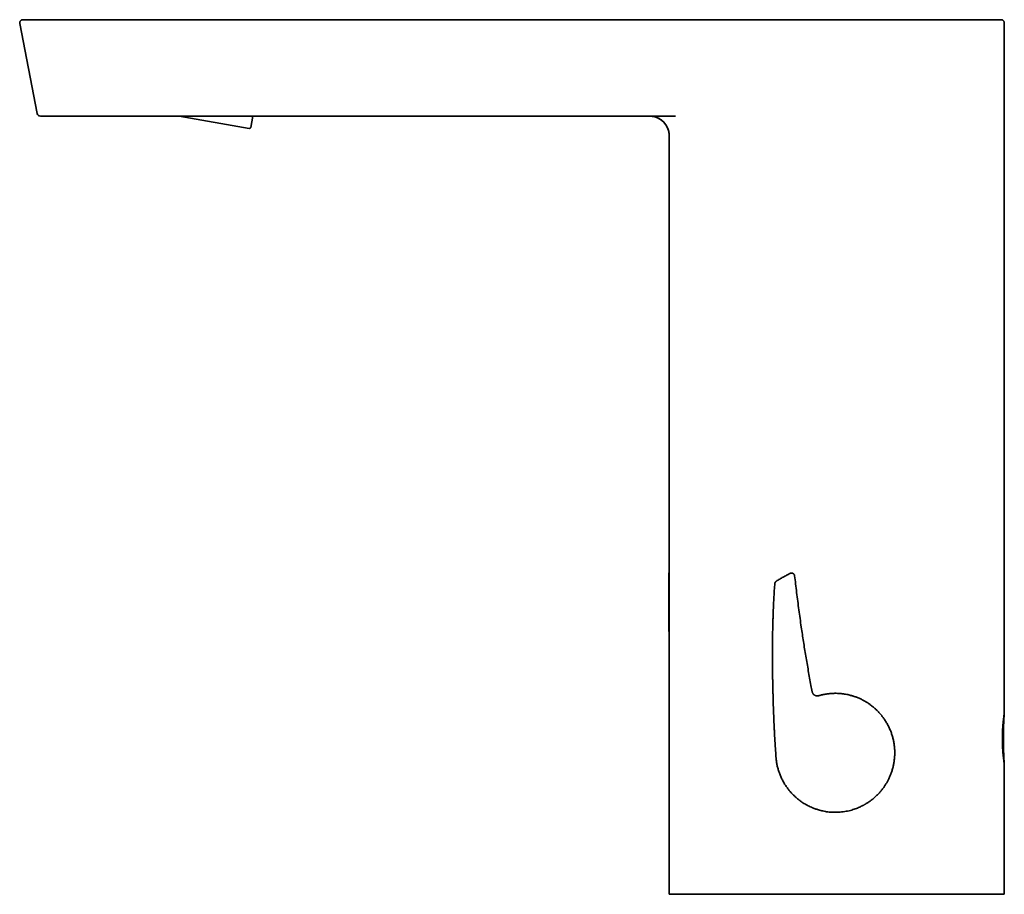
# Model space of a CAD drawing. Header units: millimetres. Extents: x 8 to 575, y 12 to 422.
# Tile 1 of 6: x 29 to 182, y 286 to 422. Entities that reach past the tile are written whole.
import ezdxf

# ---------------------------------------------------------------- set-up
doc = ezdxf.new("R2010")
doc.units = ezdxf.units.MM

msp = doc.modelspace()

# ---------------------------------------------------------------- linework, layer by layer
at = {"color": 7, "linetype": 'Continuous', "lineweight": 35}
for p, q in [((29.82, 421.69), (29.8, 421.69)), ((38.94, 421.69), (158.3, 421.69)), ((158.3, 421.69), (158.3, 421.69)), ((158.3, 421.69), (158.3, 421.69)), ((171.38, 421.69), (171.36, 421.69)), ((182.02, 421.69), (182, 421.69)), ((29.33, 421.09), (32.05, 407.09)), ((182.5, 313.89), (182.5, 421.19)), ((41.67, 406.69), (131.34, 406.69)), ((65.03, 404.77), (54.14, 406.69)), ((65.26, 404.93), (65.57, 406.69)), ((130.35, 403.69), (130.35, 285.69)), ((130.35, 317.36), (130.32, 335.67)), ((130.32, 335.63), (130.32, 335.67)), ((130.35, 335.65), (130.32, 335.67)), ((149.88, 335.19), (149.88, 335.19)), ((146.96, 307.4), (146.96, 307.38)), ((146.96, 307.4), (146.96, 307.4)), ((146.96, 307.39), (146.96, 307.39)), ((182.5, 285.69), (182.5, 305.89)), ((141.85, 285.69), (156.43, 285.69))]:
    msp.add_line(p, q, dxfattribs=at)
for centre, radius, start, end in [((32.54, 407.19), 0.5, 191, 270), ((127.35, 403.69), 3, 0, 89.6383), ((65.07, 404.96), 0.2, 260, 350)]:
    msp.add_arc(centre, radius, start, end, dxfattribs=at)
for points, knots in [([(29.8, 421.69), (29.8, 421.69), (29.79, 421.69), (29.78, 421.69), (29.77, 421.69), (29.76, 421.68), (29.75, 421.68), (29.74, 421.68), (29.72, 421.68), (29.72, 421.68), (29.71, 421.67), (29.7, 421.67), (29.69, 421.67), (29.67, 421.67), (29.66, 421.66), (29.64, 421.66), (29.62, 421.65), (29.6, 421.64), (29.57, 421.62), (29.53, 421.6), (29.5, 421.57), (29.46, 421.53), (29.43, 421.5), (29.41, 421.47), (29.39, 421.45), (29.38, 421.42), (29.36, 421.38), (29.35, 421.34), (29.33, 421.31), (29.33, 421.27), (29.32, 421.23), (29.32, 421.18), (29.32, 421.14), (29.33, 421.11), (29.33, 421.09)], [0, 0, 0, 0, 0.0692591, 0.1319927, 0.1882164, 0.2379577, 0.2812611, 0.3182002, 0.341803, 0.3619829, 0.3788833, 0.3927525, 0.4040444, 0.4135918, 0.4229768, 0.4361902, 0.4542958, 0.4774459, 0.5057968, 0.5366246, 0.5774916, 0.6178851, 0.6575873, 0.6809997, 0.7050176, 0.73229, 0.7628534, 0.7965211, 0.8267699, 0.858812, 0.8924247, 0.9273525, 0.9633121, 1, 1, 1, 1]), ([(29.82, 421.69), (29.82, 421.69), (29.82, 421.69), (29.82, 421.69), (29.82, 421.69), (29.82, 421.69), (29.82, 421.69), (29.82, 421.69), (29.82, 421.69), (29.83, 421.69), (29.83, 421.69), (29.83, 421.69), (29.83, 421.69), (29.83, 421.69), (29.83, 421.69), (29.83, 421.69), (29.84, 421.69), (29.84, 421.69), (29.85, 421.69), (29.86, 421.69), (29.87, 421.69), (29.88, 421.69), (29.9, 421.69), (29.92, 421.69), (29.94, 421.69), (29.97, 421.69), (30, 421.69), (30.03, 421.69), (30.06, 421.69), (30.09, 421.69), (30.12, 421.69), (30.15, 421.69), (30.18, 421.69), (30.22, 421.69), (30.28, 421.69), (30.36, 421.69), (30.45, 421.69), (30.54, 421.69), (30.63, 421.69), (30.74, 421.69), (30.85, 421.69), (30.96, 421.69), (31.07, 421.69), (31.18, 421.69), (31.3, 421.69), (31.42, 421.69), (31.55, 421.69), (31.68, 421.69), (31.82, 421.69), (31.96, 421.69), (32.11, 421.69), (32.27, 421.69), (32.44, 421.69), (32.61, 421.69), (32.79, 421.69), (32.98, 421.69), (33.17, 421.69), (33.36, 421.69), (33.55, 421.69), (33.73, 421.69), (33.92, 421.69), (34.1, 421.69), (34.29, 421.69), (34.46, 421.69), (34.59, 421.69), (34.7, 421.69), (34.82, 421.69), (34.93, 421.69), (35.04, 421.69), (35.16, 421.69), (35.3, 421.69), (35.46, 421.69), (35.64, 421.69), (35.83, 421.69), (36.02, 421.69), (36.21, 421.69), (36.38, 421.69), (36.52, 421.69), (36.65, 421.69), (36.78, 421.69), (36.91, 421.69), (37.05, 421.69), (37.17, 421.69), (37.31, 421.69), (37.46, 421.69), (37.63, 421.69), (37.76, 421.69), (37.85, 421.69), (37.89, 421.69), (37.93, 421.69), (37.97, 421.69), (38.01, 421.69), (38.05, 421.69), (38.11, 421.69), (38.2, 421.69), (38.3, 421.69), (38.42, 421.69), (38.54, 421.69), (38.67, 421.69), (38.8, 421.69), (38.89, 421.69), (38.94, 421.69)], [0, 0, 0, 0, 0.010398, 0.020266, 0.029605, 0.038415, 0.046697, 0.051535, 0.056172, 0.057354, 0.058522, 0.059675, 0.060816, 0.061942, 0.063279, 0.071487, 0.079519, 0.090106, 0.100375, 0.110326, 0.119959, 0.130003, 0.140666, 0.153203, 0.16546, 0.177443, 0.189276, 0.201676, 0.20977, 0.217847, 0.225909, 0.233956, 0.241991, 0.250015, 0.266073, 0.282002, 0.297816, 0.313531, 0.329162, 0.344723, 0.360231, 0.375701, 0.389542, 0.403378, 0.417219, 0.431076, 0.444961, 0.458636, 0.47236, 0.486142, 0.499994, 0.515545, 0.531035, 0.54648, 0.561894, 0.577294, 0.592694, 0.60811, 0.623556, 0.637434, 0.651359, 0.665343, 0.679394, 0.693525, 0.701494, 0.709493, 0.717523, 0.725587, 0.733686, 0.741821, 0.749995, 0.762981, 0.776007, 0.789078, 0.802201, 0.815187, 0.827684, 0.836287, 0.845041, 0.853948, 0.863009, 0.872224, 0.880653, 0.888908, 0.900046, 0.911585, 0.923526, 0.926207, 0.928907, 0.931627, 0.934367, 0.937126, 0.939256, 0.94419, 0.949359, 0.956725, 0.964521, 0.972746, 0.981401, 0.990485, 1, 1, 1, 1]), ([(165.02, 421.69), (165, 421.69), (164.95, 421.69), (164.85, 421.69), (164.74, 421.69), (164.61, 421.69), (164.47, 421.69), (164.32, 421.69), (164.15, 421.69), (163.97, 421.69), (163.8, 421.69), (163.62, 421.69), (163.43, 421.69), (163.25, 421.69), (163.05, 421.69), (162.85, 421.69), (162.65, 421.69), (162.43, 421.69), (162.21, 421.69), (161.98, 421.69), (161.75, 421.69), (161.51, 421.69), (161.26, 421.69), (161, 421.69), (160.74, 421.69), (160.47, 421.69), (160.2, 421.69), (159.94, 421.69), (159.68, 421.69), (159.41, 421.69), (159.14, 421.69), (158.87, 421.69), (158.58, 421.69), (158.39, 421.69), (158.3, 421.69)], [0, 0, 0, 0, 0.007561, 0.024741, 0.042798, 0.061734, 0.081547, 0.106026, 0.131724, 0.158642, 0.18678, 0.212934, 0.24006, 0.268158, 0.297228, 0.32727, 0.358285, 0.390271, 0.423228, 0.457157, 0.492057, 0.527929, 0.564771, 0.602583, 0.641366, 0.681119, 0.721842, 0.759235, 0.79741, 0.836366, 0.876103, 0.916621, 0.95792, 1, 1, 1, 1]), ([(165.02, 421.69), (165.01, 421.69), (164.88, 421.69), (164.62, 421.69), (164.24, 421.69), (163.87, 421.69), (163.5, 421.69), (163.12, 421.69), (162.75, 421.69), (162.37, 421.69), (161.99, 421.69), (161.61, 421.69), (161.23, 421.69), (160.85, 421.69), (160.47, 421.69), (160.07, 421.69), (159.64, 421.69), (159.2, 421.69), (158.75, 421.69), (158.45, 421.69), (158.3, 421.69)], [0, 0, 0, 0, 0.000904, 0.062062, 0.118149, 0.174276, 0.230457, 0.286707, 0.343157, 0.399668, 0.456048, 0.512314, 0.568479, 0.624559, 0.680567, 0.73652, 0.802414, 0.868275, 0.934129, 1, 1, 1, 1]), ([(165.02, 421.69), (165.12, 421.69), (165.34, 421.69), (165.67, 421.69), (166.02, 421.69), (166.36, 421.69), (166.7, 421.69), (167.03, 421.69), (167.38, 421.69), (167.75, 421.69), (168.14, 421.69), (168.51, 421.69), (168.89, 421.69), (169.26, 421.69), (169.63, 421.69), (169.98, 421.69), (170.32, 421.69), (170.65, 421.69), (170.97, 421.69), (171.29, 421.69), (171.61, 421.69), (171.93, 421.69), (172.24, 421.69), (172.54, 421.69), (172.84, 421.69), (173.14, 421.69), (173.44, 421.69), (173.73, 421.69), (174, 421.69), (174.27, 421.69), (174.54, 421.69), (174.8, 421.69), (175.07, 421.69), (175.35, 421.69), (175.64, 421.69), (175.92, 421.69), (176.2, 421.69), (176.47, 421.69), (176.73, 421.69), (176.98, 421.69), (177.22, 421.69), (177.45, 421.69), (177.67, 421.69), (177.89, 421.69), (178.1, 421.69), (178.31, 421.69), (178.51, 421.69), (178.71, 421.69), (178.9, 421.69), (179.09, 421.69), (179.27, 421.69), (179.44, 421.69), (179.6, 421.69), (179.76, 421.69), (179.91, 421.69), (180.05, 421.69), (180.2, 421.69), (180.35, 421.69), (180.5, 421.69), (180.64, 421.69), (180.78, 421.69), (180.91, 421.69), (181.03, 421.69), (181.14, 421.69), (181.24, 421.69), (181.33, 421.69), (181.42, 421.69), (181.5, 421.69), (181.58, 421.69), (181.65, 421.69), (181.71, 421.69), (181.77, 421.69), (181.82, 421.69), (181.86, 421.69), (181.9, 421.69), (181.93, 421.69), (181.96, 421.69), (181.98, 421.69), (182, 421.69), (182, 421.69), (182, 421.69)], [0, 0, 0, 0, 0.010104, 0.022655, 0.034493, 0.046338, 0.058192, 0.07006, 0.081942, 0.09573, 0.109489, 0.123224, 0.13694, 0.150639, 0.164328, 0.17801, 0.19055, 0.20309, 0.215636, 0.228189, 0.240746, 0.253292, 0.265831, 0.278366, 0.290902, 0.303441, 0.315987, 0.328543, 0.340393, 0.352258, 0.36414, 0.376041, 0.387965, 0.401738, 0.415486, 0.429213, 0.442922, 0.456619, 0.470307, 0.483991, 0.496534, 0.50908, 0.521632, 0.534194, 0.546769, 0.559338, 0.571896, 0.584445, 0.59699, 0.609532, 0.622076, 0.634625, 0.646465, 0.658315, 0.670177, 0.682056, 0.693953, 0.707685, 0.721401, 0.735105, 0.7488, 0.762492, 0.776184, 0.78988, 0.802443, 0.815016, 0.827604, 0.840208, 0.852852, 0.865504, 0.878128, 0.890727, 0.903306, 0.915867, 0.928414, 0.94095, 0.955714, 0.970474, 0.985234, 1, 1, 1, 1]), ([(182.5, 421.19), (182.5, 421.21), (182.5, 421.24), (182.49, 421.29), (182.47, 421.34), (182.46, 421.38), (182.44, 421.42), (182.42, 421.45), (182.4, 421.48), (182.38, 421.52), (182.34, 421.55), (182.31, 421.58), (182.27, 421.6), (182.25, 421.62), (182.22, 421.63), (182.2, 421.65), (182.17, 421.66), (182.16, 421.66), (182.14, 421.67), (182.13, 421.67), (182.12, 421.67), (182.11, 421.67), (182.1, 421.68), (182.09, 421.68), (182.08, 421.68), (182.07, 421.68), (182.06, 421.68), (182.04, 421.69), (182.03, 421.69), (182.02, 421.69), (182.02, 421.69)], [0, 0, 0, 0, 0.055146, 0.108192, 0.158518, 0.205589, 0.248962, 0.288298, 0.323344, 0.353929, 0.411181, 0.47031, 0.500464, 0.530924, 0.561628, 0.590057, 0.616603, 0.637685, 0.6505, 0.660226, 0.670856, 0.683316, 0.698518, 0.716967, 0.747081, 0.783826, 0.827398, 0.877909, 0.935429, 1, 1, 1, 1]), ([(32.51, 406.69), (32.51, 406.69), (32.52, 406.69), (32.52, 406.69), (32.52, 406.69)], [0, 0, 0, 0, 0.244418, 1, 1, 1, 1]), ([(32.54, 406.69), (32.54, 406.69), (32.54, 406.69), (32.54, 406.69), (32.54, 406.69), (32.54, 406.69), (32.55, 406.69), (32.55, 406.69), (32.55, 406.69), (32.55, 406.69), (32.55, 406.69), (32.55, 406.69), (32.55, 406.69), (32.55, 406.69), (32.56, 406.69), (32.56, 406.69), (32.57, 406.69), (32.57, 406.69), (32.58, 406.69), (32.59, 406.69), (32.6, 406.69), (32.61, 406.69), (32.63, 406.69), (32.65, 406.69), (32.69, 406.69), (32.73, 406.69), (32.77, 406.69), (32.82, 406.69), (32.87, 406.69), (32.92, 406.69), (32.96, 406.69), (32.98, 406.69), (33.01, 406.69), (33.04, 406.69), (33.06, 406.69), (33.09, 406.69), (33.14, 406.69), (33.21, 406.69), (33.3, 406.69), (33.39, 406.69), (33.48, 406.69), (33.58, 406.69), (33.69, 406.69), (33.81, 406.69), (33.93, 406.69), (34.07, 406.69), (34.21, 406.69), (34.35, 406.69), (34.51, 406.69), (34.66, 406.69), (34.82, 406.69), (34.99, 406.69), (35.16, 406.69), (35.34, 406.69), (35.52, 406.69), (35.71, 406.69), (35.9, 406.69), (36.1, 406.69), (36.3, 406.69), (36.5, 406.69), (36.71, 406.69), (36.92, 406.69), (37.13, 406.69), (37.34, 406.69), (37.56, 406.69), (37.78, 406.69), (37.96, 406.69), (38.08, 406.69), (38.15, 406.69), (38.22, 406.69), (38.3, 406.69), (38.37, 406.69), (38.45, 406.69), (38.52, 406.69), (38.63, 406.69), (38.77, 406.69), (38.93, 406.69), (39.08, 406.69), (39.22, 406.69), (39.33, 406.69), (39.45, 406.69), (39.57, 406.69), (39.7, 406.69), (39.81, 406.69), (39.92, 406.69), (40.05, 406.69), (40.2, 406.69), (40.37, 406.69), (40.49, 406.69), (40.58, 406.69), (40.62, 406.69), (40.66, 406.69), (40.7, 406.69), (40.74, 406.69), (40.79, 406.69), (40.85, 406.69), (40.94, 406.69), (41.06, 406.69), (41.2, 406.69), (41.35, 406.69), (41.51, 406.69), (41.61, 406.69), (41.67, 406.69)], [0, 0, 0, 0, 0.0100963, 0.0197611, 0.0289946, 0.0377968, 0.046168, 0.0511101, 0.0558888, 0.0573569, 0.0588088, 0.0602447, 0.0616643, 0.0632561, 0.0713918, 0.0793654, 0.0884084, 0.0972343, 0.1058437, 0.1142371, 0.1224152, 0.1315344, 0.1410017, 0.1576059, 0.173831, 0.1896863, 0.2051816, 0.2203277, 0.235136, 0.2496186, 0.255277, 0.2609276, 0.2665711, 0.2722082, 0.2778397, 0.2834662, 0.2890884, 0.3045329, 0.3199651, 0.3337458, 0.3475391, 0.3613554, 0.3752054, 0.3909731, 0.4066608, 0.4222842, 0.437859, 0.453401, 0.4689263, 0.4844509, 0.4999908, 0.5154899, 0.530989, 0.5465039, 0.5620503, 0.5776438, 0.5932998, 0.6090336, 0.6248603, 0.6405716, 0.6562546, 0.6719236, 0.6875928, 0.7032765, 0.718989, 0.7347444, 0.7505568, 0.7555788, 0.7606397, 0.7657399, 0.7708799, 0.7760602, 0.7812812, 0.7865434, 0.7918472, 0.8030966, 0.8145343, 0.8261639, 0.8340606, 0.8420459, 0.8501207, 0.8582859, 0.8665424, 0.8748912, 0.8820428, 0.8892846, 0.9004026, 0.9118853, 0.9237339, 0.9263898, 0.9290635, 0.931755, 0.9344642, 0.9371912, 0.9393706, 0.9444321, 0.9496978, 0.958681, 0.9682026, 0.9782629, 0.988862, 1, 1, 1, 1]), ([(127.37, 406.69), (127.37, 406.69), (127.37, 406.69), (127.38, 406.69), (127.39, 406.69), (127.39, 406.69), (127.4, 406.69), (127.41, 406.69), (127.42, 406.69), (127.42, 406.69), (127.43, 406.69), (127.44, 406.69), (127.45, 406.69), (127.46, 406.69), (127.47, 406.69), (127.48, 406.69), (127.49, 406.68), (127.5, 406.68), (127.52, 406.68), (127.53, 406.68), (127.55, 406.68), (127.58, 406.68), (127.61, 406.68), (127.65, 406.67), (127.69, 406.67), (127.73, 406.66), (127.81, 406.65), (127.9, 406.64), (128.03, 406.61), (128.15, 406.58), (128.28, 406.54), (128.41, 406.5), (128.53, 406.45), (128.66, 406.39), (128.79, 406.32), (128.91, 406.25), (129.04, 406.18), (129.15, 406.09), (129.27, 406), (129.38, 405.91), (129.48, 405.81), (129.58, 405.71), (129.67, 405.6), (129.76, 405.49), (129.84, 405.37), (129.91, 405.26), (129.98, 405.14), (130.04, 405.03), (130.09, 404.92), (130.14, 404.8), (130.18, 404.69), (130.22, 404.58), (130.26, 404.46), (130.28, 404.34), (130.31, 404.22), (130.33, 404.12), (130.34, 404.05), (130.34, 404), (130.34, 403.96), (130.35, 403.93), (130.35, 403.9), (130.35, 403.87), (130.35, 403.85), (130.35, 403.84), (130.35, 403.83), (130.35, 403.81), (130.35, 403.8), (130.35, 403.79), (130.35, 403.78), (130.35, 403.77), (130.35, 403.76), (130.35, 403.75), (130.35, 403.74), (130.35, 403.74), (130.35, 403.73), (130.35, 403.72), (130.35, 403.71), (130.35, 403.71), (130.35, 403.71), (130.35, 403.7)], [0, 0, 0, 0, 0.0159555, 0.0308353, 0.0446416, 0.0573768, 0.0690445, 0.0796488, 0.0891955, 0.0966874, 0.1033824, 0.1092902, 0.1144245, 0.1188062, 0.1224686, 0.1254686, 0.1279092, 0.129978, 0.1320557, 0.13472, 0.1380353, 0.1425271, 0.1478495, 0.1540117, 0.1610243, 0.1688989, 0.1774073, 0.1978849, 0.218895, 0.2406547, 0.2629489, 0.2857696, 0.3091062, 0.3329451, 0.3570842, 0.3813181, 0.4056189, 0.4299586, 0.4543088, 0.478641, 0.5029267, 0.5271381, 0.5512475, 0.5752019, 0.5987092, 0.6216797, 0.6440967, 0.6659468, 0.6872194, 0.7079068, 0.7280036, 0.7476998, 0.7678545, 0.78854, 0.8097174, 0.8313453, 0.8395566, 0.8472299, 0.8540004, 0.85988, 0.8654207, 0.8698702, 0.8726076, 0.8747125, 0.8769653, 0.8795399, 0.8826618, 0.8864633, 0.8910212, 0.8963839, 0.9025853, 0.909652, 0.9188169, 0.9291737, 0.940754, 0.9535903, 0.9677177, 0.9831738, 1, 1, 1, 1]), ([(130.35, 334.87), (130.35, 334.89), (130.35, 334.93), (130.35, 335), (130.34, 335.09), (130.34, 335.17), (130.34, 335.24), (130.33, 335.31), (130.33, 335.36), (130.33, 335.41), (130.33, 335.46), (130.32, 335.49), (130.32, 335.53), (130.32, 335.56), (130.32, 335.58), (130.32, 335.6), (130.32, 335.62), (130.32, 335.62), (130.32, 335.63)], [0, 0, 0, 0, 0.03841, 0.096333, 0.166815, 0.237359, 0.307925, 0.37847, 0.448953, 0.508589, 0.568238, 0.627874, 0.689709, 0.751558, 0.813393, 0.875591, 0.937802, 1, 1, 1, 1]), ([(149.15, 335.58), (148.97, 335.49), (148.62, 335.29), (148.09, 335), (147.56, 334.7), (147.22, 334.49), (147.04, 334.39)], [0, 0, 0, 0, 0.245417, 0.497007, 0.748541, 1, 1, 1, 1]), ([(149.88, 335.2), (149.88, 335.22), (149.87, 335.26), (149.85, 335.31), (149.84, 335.35), (149.82, 335.39), (149.79, 335.43), (149.76, 335.46), (149.73, 335.5), (149.7, 335.53), (149.66, 335.55), (149.63, 335.58), (149.59, 335.6), (149.55, 335.61), (149.5, 335.62), (149.46, 335.63), (149.4, 335.64), (149.34, 335.64), (149.29, 335.63), (149.24, 335.62), (149.19, 335.6), (149.16, 335.59), (149.15, 335.58)], [0, 0, 0, 0, 0.0610815, 0.1247315, 0.1684288, 0.2129702, 0.258202, 0.303955, 0.3500474, 0.3962891, 0.4424863, 0.4884459, 0.5339807, 0.5789134, 0.6230808, 0.6663362, 0.7292142, 0.7894162, 0.8467002, 0.9009209, 0.9520176, 1, 1, 1, 1]), ([(146.8, 334), (146.79, 333.91), (146.77, 333.7), (146.75, 333.37), (146.72, 332.99), (146.69, 332.6), (146.67, 332.21), (146.65, 331.79), (146.62, 331.34), (146.6, 330.87), (146.58, 330.39), (146.56, 329.89), (146.54, 329.35), (146.52, 328.78), (146.5, 328.21), (146.49, 327.64), (146.47, 327.08), (146.46, 326.55), (146.46, 326.05), (146.45, 325.58), (146.44, 325.12), (146.44, 324.67), (146.44, 324.22), (146.43, 323.78), (146.43, 323.35), (146.43, 322.95), (146.43, 322.56), (146.43, 322.19), (146.44, 321.82), (146.44, 321.45), (146.44, 321.12), (146.44, 320.8), (146.45, 320.51), (146.45, 320.22), (146.45, 319.94), (146.46, 319.67), (146.46, 319.41), (146.46, 319.15), (146.47, 318.9), (146.47, 318.66), (146.48, 318.41), (146.48, 318.18), (146.49, 317.95), (146.49, 317.72), (146.5, 317.51), (146.5, 317.3), (146.51, 317.09), (146.51, 316.9), (146.52, 316.71), (146.52, 316.52), (146.53, 316.35), (146.53, 316.18), (146.53, 316.01), (146.54, 315.86), (146.54, 315.72), (146.55, 315.58), (146.55, 315.45), (146.56, 315.32), (146.56, 315.19), (146.57, 314.93), (146.58, 314.54), (146.6, 314.01), (146.62, 313.48), (146.64, 312.95), (146.67, 312.41), (146.69, 311.86), (146.72, 311.31), (146.75, 310.78), (146.77, 310.26), (146.8, 309.76), (146.83, 309.25), (146.86, 308.87), (146.87, 308.62), (146.88, 308.49), (146.89, 308.37), (146.9, 308.25), (146.9, 308.14), (146.91, 308.04), (146.92, 307.93), (146.93, 307.84), (146.93, 307.74), (146.94, 307.67), (146.94, 307.6), (146.95, 307.54), (146.95, 307.48), (146.95, 307.43), (146.96, 307.41)], [0, 0, 0, 0, 0.0096275, 0.0237381, 0.0380845, 0.0526378, 0.0673701, 0.0822549, 0.0999588, 0.1177994, 0.1357387, 0.1537409, 0.1752074, 0.1966613, 0.2180524, 0.239334, 0.2604624, 0.2813974, 0.2991592, 0.3167295, 0.3340877, 0.3512151, 0.3680938, 0.3847075, 0.4010411, 0.4157556, 0.4302131, 0.4444043, 0.4583209, 0.471955, 0.4852994, 0.4964779, 0.5074359, 0.5181701, 0.5286773, 0.5389546, 0.548822, 0.5584628, 0.5678749, 0.5770565, 0.586186, 0.5950721, 0.6037135, 0.6121087, 0.6202568, 0.6281569, 0.635808, 0.6432096, 0.6503612, 0.6572621, 0.6639122, 0.6703112, 0.6764589, 0.6823551, 0.6875392, 0.6925189, 0.6974516, 0.7024018, 0.7073693, 0.7123539, 0.7318222, 0.7515323, 0.7714709, 0.7916237, 0.8119753, 0.8325095, 0.8532086, 0.8741099, 0.8927438, 0.9115874, 0.9306222, 0.949828, 0.9546814, 0.9594582, 0.9640377, 0.96842, 0.9726064, 0.976598, 0.9803959, 0.9840949, 0.9875921, 0.9908886, 0.9928838, 0.9951684, 0.9977432, 1, 1, 1, 1]), ([(147.04, 334.39), (147.03, 334.38), (146.99, 334.36), (146.95, 334.32), (146.91, 334.27), (146.87, 334.22), (146.84, 334.17), (146.82, 334.12), (146.81, 334.06), (146.8, 334.02), (146.8, 334)], [0, 0, 0, 0, 0.115871, 0.241205, 0.368371, 0.496481, 0.624605, 0.751814, 0.877217, 1, 1, 1, 1]), ([(152.61, 317.19), (152.55, 317.51), (152.41, 318.22), (152.21, 319.31), (152.01, 320.45), (151.81, 321.59), (151.62, 322.73), (151.43, 323.86), (151.25, 324.98), (151.08, 326.11), (150.9, 327.31), (150.72, 328.58), (150.54, 329.92), (150.36, 331.26), (150.19, 332.61), (150.03, 333.92), (149.93, 334.78), (149.88, 335.19)], [0, 0, 0, 0, 0.055032, 0.118634, 0.182238, 0.245846, 0.309459, 0.371941, 0.434429, 0.496923, 0.559424, 0.63384, 0.708265, 0.782701, 0.857148, 0.931605, 1, 1, 1, 1]), ([(153.62, 316.57), (153.6, 316.57), (153.56, 316.55), (153.49, 316.54), (153.43, 316.54), (153.37, 316.54), (153.31, 316.54), (153.26, 316.55), (153.21, 316.56), (153.17, 316.57), (153.13, 316.59), (153.1, 316.6), (153.07, 316.61), (153.04, 316.63), (153.01, 316.64), (152.97, 316.66), (152.93, 316.69), (152.89, 316.72), (152.85, 316.76), (152.8, 316.8), (152.76, 316.85), (152.72, 316.91), (152.69, 316.97), (152.66, 317.04), (152.63, 317.11), (152.62, 317.16), (152.61, 317.19)], [0, 0, 0, 0, 0.051053, 0.10054, 0.14808, 0.193325, 0.23597, 0.275753, 0.312462, 0.345926, 0.376014, 0.402632, 0.425855, 0.450424, 0.478686, 0.510624, 0.546194, 0.585318, 0.627874, 0.673689, 0.722532, 0.774114, 0.828082, 0.884028, 0.941498, 1, 1, 1, 1]), ([(153.48, 316.53), (153.55, 316.55), (153.7, 316.59), (153.94, 316.66), (154.2, 316.72), (154.49, 316.78), (154.78, 316.83), (155.08, 316.87), (155.36, 316.9), (155.67, 316.92), (155.99, 316.94), (156.35, 316.94), (156.72, 316.93), (157.11, 316.9), (157.47, 316.85), (157.81, 316.8), (158.14, 316.74), (158.44, 316.66), (158.66, 316.6), (158.8, 316.57), (158.85, 316.55), (158.9, 316.54), (158.95, 316.52), (159, 316.5), (159.05, 316.49), (159.1, 316.47), (159.3, 316.41), (159.65, 316.28), (160.14, 316.07), (160.6, 315.83), (161.04, 315.58), (161.46, 315.31), (161.86, 315.01), (162.26, 314.69), (162.64, 314.34), (162.92, 314.06), (163.1, 313.85), (163.21, 313.73), (163.32, 313.6), (163.42, 313.48), (163.52, 313.35), (163.61, 313.23), (163.79, 312.98), (164.04, 312.61), (164.34, 312.1), (164.6, 311.58), (164.83, 311.05), (165.02, 310.5), (165.18, 309.95), (165.3, 309.39), (165.39, 308.83), (165.44, 308.27), (165.46, 307.71), (165.44, 307.15), (165.39, 306.59), (165.31, 306.03), (165.19, 305.47), (165.04, 304.93), (164.86, 304.41), (164.65, 303.91), (164.46, 303.52), (164.31, 303.23), (164.2, 303.04), (164.09, 302.86), (163.98, 302.67), (163.86, 302.49), (163.67, 302.23), (163.41, 301.89), (163.06, 301.47), (162.68, 301.07), (162.26, 300.69), (161.84, 300.34), (161.42, 300.05), (161.12, 299.85), (160.91, 299.73), (160.8, 299.66), (160.69, 299.6), (160.58, 299.54), (160.47, 299.48), (160.32, 299.4), (160.1, 299.3), (159.8, 299.17), (159.48, 299.03), (159.13, 298.91), (158.75, 298.79), (158.34, 298.68), (157.9, 298.59), (157.43, 298.52), (156.94, 298.46), (156.44, 298.44), (155.95, 298.44), (155.5, 298.46), (155.07, 298.5), (154.67, 298.56), (154.29, 298.64), (153.94, 298.72), (153.62, 298.8), (153.32, 298.9), (153.06, 298.99), (152.78, 299.09), (152.48, 299.22), (152.14, 299.37), (151.81, 299.55), (151.48, 299.73), (151.17, 299.92), (150.91, 300.1), (150.69, 300.26), (150.52, 300.39), (150.35, 300.53), (150.18, 300.67), (150.02, 300.81), (149.86, 300.95), (149.65, 301.16), (149.39, 301.42), (149.1, 301.75), (148.8, 302.14), (148.48, 302.58), (148.17, 303.08), (147.9, 303.6), (147.66, 304.13), (147.46, 304.66), (147.29, 305.2), (147.15, 305.75), (147.05, 306.3), (146.98, 306.85), (146.97, 307.21), (146.96, 307.39)], [0, 0, 0, 0, 0.004732, 0.010038, 0.015918, 0.022373, 0.029402, 0.035328, 0.041608, 0.048242, 0.055232, 0.062575, 0.071458, 0.079862, 0.087787, 0.095232, 0.102198, 0.109307, 0.115835, 0.117049, 0.118241, 0.119411, 0.120558, 0.121683, 0.122785, 0.123865, 0.124922, 0.136689, 0.148211, 0.159486, 0.170516, 0.181299, 0.191837, 0.203347, 0.214549, 0.225443, 0.229042, 0.232606, 0.236135, 0.23963, 0.243089, 0.246513, 0.249903, 0.262785, 0.275582, 0.288294, 0.300922, 0.313465, 0.325924, 0.338298, 0.350587, 0.362791, 0.374911, 0.387038, 0.399248, 0.411541, 0.423918, 0.436378, 0.448082, 0.459859, 0.471709, 0.476385, 0.481072, 0.48577, 0.490479, 0.4952, 0.499931, 0.511361, 0.523113, 0.535187, 0.547582, 0.560299, 0.570494, 0.580888, 0.583643, 0.586412, 0.589194, 0.59199, 0.594799, 0.596785, 0.603301, 0.610403, 0.618092, 0.626146, 0.634756, 0.643922, 0.653645, 0.663925, 0.674761, 0.686154, 0.696467, 0.706373, 0.715745, 0.724585, 0.732892, 0.740666, 0.747908, 0.754617, 0.760793, 0.766436, 0.77383, 0.782206, 0.790428, 0.798497, 0.806411, 0.814171, 0.819057, 0.82388, 0.82864, 0.833337, 0.837971, 0.842541, 0.847363, 0.857028, 0.86663, 0.876169, 0.889075, 0.901865, 0.914539, 0.927096, 0.939537, 0.951862, 0.964071, 0.976163, 0.98814, 1, 1, 1, 1]), ([(153.62, 316.57), (153.62, 316.57), (153.62, 316.57), (153.61, 316.57), (153.59, 316.56), (153.57, 316.55), (153.53, 316.54), (153.5, 316.54), (153.49, 316.53)], [0, 0, 0, 0, 0.116376, 0.300343, 0.484345, 0.668403, 0.852539, 1, 1, 1, 1]), ([(182.5, 305.89), (182.5, 305.89), (182.5, 305.89), (182.49, 305.92), (182.49, 305.96), (182.48, 306.02), (182.47, 306.1), (182.45, 306.19), (182.44, 306.3), (182.42, 306.42), (182.41, 306.56), (182.39, 306.71), (182.37, 306.88), (182.35, 307.06), (182.33, 307.25), (182.31, 307.45), (182.29, 307.66), (182.27, 307.88), (182.26, 308.11), (182.24, 308.35), (182.23, 308.6), (182.22, 308.85), (182.21, 309.11), (182.2, 309.36), (182.2, 309.62), (182.2, 309.89), (182.2, 310.15), (182.2, 310.41), (182.21, 310.67), (182.22, 310.92), (182.23, 311.17), (182.24, 311.42), (182.26, 311.66), (182.27, 311.89), (182.29, 312.11), (182.31, 312.33), (182.33, 312.53), (182.35, 312.72), (182.37, 312.9), (182.39, 313.06), (182.41, 313.22), (182.42, 313.35), (182.44, 313.48), (182.45, 313.59), (182.47, 313.68), (182.48, 313.75), (182.49, 313.81), (182.49, 313.86), (182.5, 313.88), (182.5, 313.89), (182.5, 313.89)], [0, 0, 0, 0, 0.020948, 0.041737, 0.062452, 0.083177, 0.103999, 0.125002, 0.145912, 0.166681, 0.187392, 0.208127, 0.228969, 0.25, 0.270945, 0.291732, 0.312444, 0.333167, 0.35399, 0.374998, 0.395992, 0.4168, 0.437513, 0.458222, 0.479021, 0.5, 0.521, 0.541812, 0.562525, 0.583234, 0.60403, 0.625002, 0.64602, 0.666849, 0.687575, 0.708285, 0.729066, 0.75, 0.771034, 0.791876, 0.812611, 0.833321, 0.854089, 0.874998, 0.896003, 0.916824, 0.937547, 0.95826, 0.979049, 1, 1, 1, 1]), ([(182.5, 305.89), (182.49, 305.95), (182.48, 306.08), (182.47, 306.29), (182.46, 306.5), (182.44, 306.71), (182.43, 306.91), (182.42, 307.1), (182.41, 307.28), (182.41, 307.46), (182.4, 307.64), (182.39, 307.81), (182.38, 307.97), (182.38, 308.13), (182.37, 308.27), (182.37, 308.41), (182.37, 308.53), (182.36, 308.63), (182.36, 308.74), (182.36, 308.83), (182.36, 308.92), (182.36, 309), (182.35, 309.08), (182.35, 309.15), (182.35, 309.24), (182.35, 309.33), (182.35, 309.44), (182.35, 309.54), (182.35, 309.62), (182.35, 309.67), (182.35, 309.69), (182.35, 309.72), (182.35, 309.75), (182.35, 309.77), (182.35, 309.78), (182.35, 309.79), (182.35, 309.8), (182.35, 309.81), (182.35, 309.82), (182.35, 309.84), (182.35, 309.86), (182.35, 309.9), (182.35, 309.93), (182.35, 309.98), (182.35, 310.03), (182.35, 310.09), (182.35, 310.15), (182.35, 310.22), (182.35, 310.3), (182.35, 310.38), (182.35, 310.47), (182.35, 310.57), (182.35, 310.68), (182.36, 310.79), (182.36, 310.92), (182.36, 311.05), (182.36, 311.19), (182.37, 311.33), (182.37, 311.48), (182.38, 311.63), (182.38, 311.79), (182.39, 311.95), (182.4, 312.12), (182.4, 312.3), (182.41, 312.49), (182.42, 312.68), (182.43, 312.87), (182.44, 313.07), (182.46, 313.28), (182.47, 313.49), (182.48, 313.7), (182.49, 313.83), (182.5, 313.89)], [0, 0, 0, 0, 0.022156, 0.049791, 0.076524, 0.102356, 0.127289, 0.151322, 0.174457, 0.196693, 0.219026, 0.240374, 0.260738, 0.280119, 0.298516, 0.315931, 0.330047, 0.343443, 0.356122, 0.368083, 0.379325, 0.389668, 0.399319, 0.408278, 0.416596, 0.430735, 0.444098, 0.456684, 0.468495, 0.472102, 0.475631, 0.47908, 0.482378, 0.485044, 0.486963, 0.488188, 0.488742, 0.48935, 0.490911, 0.493286, 0.496475, 0.500478, 0.505295, 0.510927, 0.517372, 0.524632, 0.532706, 0.541594, 0.551116, 0.561424, 0.572517, 0.584396, 0.598106, 0.612733, 0.628276, 0.644736, 0.662113, 0.680407, 0.698497, 0.717403, 0.737125, 0.757664, 0.77902, 0.801195, 0.824187, 0.847999, 0.87263, 0.898081, 0.923876, 0.950464, 0.977844, 1, 1, 1, 1]), ([(146.96, 307.41), (146.96, 307.41), (146.96, 307.41), (146.96, 307.41), (146.96, 307.41)], [0, 0, 0, 0, 0.210633, 1, 1, 1, 1]), ([(146.96, 307.39), (146.96, 307.38), (146.96, 307.38), (146.96, 307.38), (146.96, 307.38)], [0, 0, 0, 0, 0.999975, 1, 1, 1, 1]), ([(141.85, 285.69), (141.75, 285.69), (141.55, 285.69), (141.24, 285.69), (140.94, 285.69), (140.64, 285.69), (140.33, 285.69), (140.03, 285.69), (139.72, 285.69), (139.42, 285.69), (139.12, 285.69), (138.83, 285.69), (138.57, 285.69), (138.32, 285.69), (138.08, 285.69), (137.84, 285.69), (137.61, 285.69), (137.39, 285.69), (137.19, 285.69), (136.97, 285.69), (136.73, 285.69), (136.48, 285.69), (136.23, 285.69), (135.99, 285.69), (135.75, 285.69), (135.5, 285.69), (135.27, 285.69), (135.03, 285.69), (134.8, 285.69), (134.57, 285.69), (134.34, 285.69), (134.12, 285.69), (133.91, 285.69), (133.71, 285.69), (133.51, 285.69), (133.31, 285.69), (133.13, 285.69), (132.94, 285.69), (132.76, 285.69), (132.58, 285.69), (132.41, 285.69), (132.25, 285.69), (132.09, 285.69), (131.94, 285.69), (131.81, 285.69), (131.68, 285.69), (131.57, 285.69), (131.45, 285.69), (131.35, 285.69), (131.24, 285.69), (131.15, 285.69), (131.06, 285.69), (130.97, 285.69), (130.89, 285.69), (130.82, 285.69), (130.75, 285.69), (130.68, 285.69), (130.62, 285.69), (130.57, 285.69), (130.53, 285.69), (130.49, 285.69), (130.46, 285.69), (130.43, 285.69), (130.41, 285.69), (130.39, 285.69), (130.38, 285.69), (130.36, 285.69), (130.36, 285.69), (130.35, 285.69), (130.35, 285.69), (130.35, 285.69)], [0, 0, 0, 0, 0.016278, 0.032557, 0.048834, 0.065113, 0.081391, 0.097666, 0.114048, 0.130433, 0.146817, 0.163197, 0.176559, 0.189927, 0.203297, 0.216664, 0.230025, 0.241334, 0.252644, 0.263953, 0.278416, 0.29289, 0.307369, 0.321848, 0.336322, 0.350785, 0.365607, 0.380442, 0.395282, 0.410123, 0.424958, 0.439781, 0.454243, 0.468716, 0.483195, 0.497674, 0.512147, 0.52661, 0.541428, 0.556258, 0.571094, 0.58593, 0.60076, 0.615578, 0.628825, 0.64208, 0.655339, 0.668599, 0.681854, 0.6951, 0.708407, 0.72172, 0.735035, 0.748348, 0.761655, 0.776689, 0.791723, 0.80673, 0.821736, 0.834631, 0.847529, 0.860427, 0.873323, 0.887726, 0.902131, 0.916535, 0.934062, 0.95159, 0.969118, 1, 1, 1, 1]), ([(156.43, 285.69), (156.56, 285.69), (156.82, 285.69), (157.21, 285.69), (157.61, 285.69), (158, 285.69), (158.39, 285.69), (158.78, 285.69), (159.18, 285.69), (159.57, 285.69), (159.96, 285.69), (160.36, 285.69), (160.75, 285.69), (161.12, 285.69), (161.47, 285.69), (161.78, 285.69), (162.1, 285.69), (162.42, 285.69), (162.73, 285.69), (163.05, 285.69), (163.36, 285.69), (163.67, 285.69), (163.99, 285.69), (164.3, 285.69), (164.61, 285.69), (164.94, 285.69), (165.29, 285.69), (165.65, 285.69), (166.02, 285.69), (166.38, 285.69), (166.74, 285.69), (167.1, 285.69), (167.46, 285.69), (167.83, 285.69), (168.21, 285.69), (168.61, 285.69), (169, 285.69), (169.4, 285.69), (169.78, 285.69), (170.17, 285.69), (170.56, 285.69), (170.95, 285.69), (171.33, 285.69), (171.71, 285.69), (172.08, 285.69), (172.43, 285.69), (172.75, 285.69), (173.04, 285.69), (173.33, 285.69), (173.63, 285.69), (173.94, 285.69), (174.25, 285.69), (174.55, 285.69), (174.85, 285.69), (175.15, 285.69), (175.44, 285.69), (175.73, 285.69), (176.02, 285.69), (176.31, 285.69), (176.61, 285.69), (176.9, 285.69), (177.18, 285.69), (177.46, 285.69), (177.74, 285.69), (178.01, 285.69), (178.26, 285.69), (178.49, 285.69), (178.71, 285.69), (178.92, 285.69), (179.13, 285.69), (179.33, 285.69), (179.52, 285.69), (179.71, 285.69), (179.9, 285.69), (180.07, 285.69), (180.24, 285.69), (180.39, 285.69), (180.53, 285.69), (180.67, 285.69), (180.8, 285.69), (180.93, 285.69), (181.06, 285.69), (181.18, 285.69), (181.31, 285.69), (181.42, 285.69), (181.53, 285.69), (181.64, 285.69), (181.74, 285.69), (181.84, 285.69), (181.94, 285.69), (182.02, 285.69), (182.1, 285.69), (182.18, 285.69), (182.24, 285.69), (182.3, 285.69), (182.35, 285.69), (182.4, 285.69), (182.43, 285.69), (182.46, 285.69), (182.48, 285.69), (182.5, 285.69), (182.5, 285.69), (182.5, 285.69)], [0, 0, 0, 0, 0.009512, 0.019025, 0.028539, 0.038051, 0.047563, 0.057076, 0.066589, 0.076101, 0.08576, 0.09542, 0.105081, 0.11474, 0.122576, 0.130413, 0.13825, 0.146097, 0.153946, 0.161794, 0.169676, 0.177558, 0.185441, 0.193334, 0.201228, 0.209122, 0.218592, 0.228063, 0.237534, 0.247004, 0.25651, 0.266016, 0.275523, 0.285028, 0.295904, 0.306781, 0.317657, 0.328563, 0.33947, 0.350376, 0.361655, 0.372935, 0.384214, 0.395526, 0.406839, 0.418151, 0.427389, 0.436628, 0.445874, 0.455121, 0.465405, 0.47569, 0.485976, 0.49626, 0.506587, 0.516916, 0.527245, 0.537572, 0.548945, 0.560321, 0.571622, 0.582926, 0.59449, 0.606054, 0.617633, 0.629211, 0.639348, 0.649486, 0.659625, 0.669763, 0.6799, 0.690099, 0.7003, 0.710502, 0.720703, 0.730903, 0.739883, 0.748863, 0.757843, 0.766839, 0.775835, 0.784831, 0.794754, 0.804678, 0.814602, 0.824546, 0.834491, 0.844435, 0.855303, 0.866171, 0.877051, 0.887931, 0.898847, 0.909764, 0.920692, 0.93162, 0.943001, 0.954383, 0.965764, 0.977176, 0.988588, 1, 1, 1, 1])]:
    msp.add_open_spline(points, degree=3, knots=knots, dxfattribs=at)

doc.saveas('drawing.dxf')
